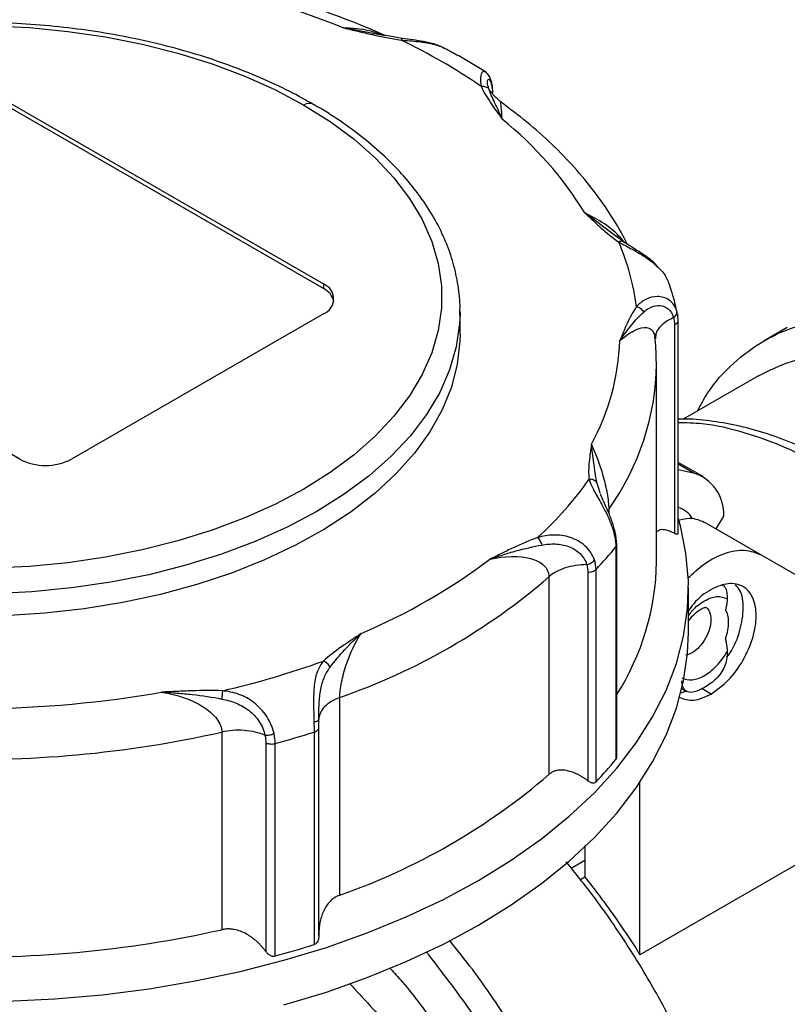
# Model space of a CAD drawing. Header units: inches. Extents: x 0 to 22, y 0 to 17.
# Tile 18 of 20: x 16.2 to 17.9, y 13.8 to 15.9. Entities that reach past the tile are written whole.
import ezdxf

# ---------------------------------------------------------------- set-up
doc = ezdxf.new("R2010")
doc.units = ezdxf.units.IN
doc.header["$LTSCALE"] = 2
doc.header["$MEASUREMENT"] = 0

msp = doc.modelspace()

# ---------------------------------------------------------------- linework, layer by layer
for p, q in [((17.0167, 15.8648), (16.9289, 15.8817)), ((17.0546, 15.859), (17.008, 15.8673)), ((17.2346, 15.7862), (17.2338, 15.7867)), ((17.2486, 15.7568), (17.2485, 15.7586)), ((17.2496, 15.7416), (17.2487, 15.7553)), ((16.1747, 15.7396), (16.8846, 15.3298)), ((16.8846, 15.3201), (16.1747, 15.7299)), ((17.2665, 15.7221), (17.2664, 15.7222)), ((17.5208, 15.4286), (17.448, 15.4831)), ((17.5304, 15.4212), (17.5164, 15.4319)), ((16.2304, 14.9521), (15.5205, 15.3619)), ((16.8846, 15.3298), (16.8846, 15.3201)), ((16.8846, 15.2655), (16.3417, 14.9521)), ((17.1791, 15.2213), (17.1791, 15.2695)), ((17.1791, 15.2695), (17.1791, 15.2631)), ((17.6475, 15.2633), (17.6462, 15.2718)), ((17.6489, 15.249), (17.6481, 15.2645)), ((17.641, 15.242), (17.641, 14.7923)), ((17.6493, 14.7931), (17.6493, 15.2513)), ((17.8842, 15.2361), (17.8341, 15.2071)), ((17.6004, 15.2149), (17.6, 15.2117)), ((17.6024, 14.731), (17.6024, 15.157)), ((17.8218, 15.1319), (17.6601, 15.0385)), ((17.7027, 14.9145), (17.6493, 14.9453)), ((17.6811, 14.9227), (17.6493, 14.9411)), ((17.6493, 14.9296), (17.6811, 14.9227)), ((17.4779, 14.889), (17.4741, 14.9017)), ((17.4809, 14.879), (17.4779, 14.889)), ((17.5001, 14.8343), (17.5001, 14.8452)), ((17.7306, 14.8019), (17.7471, 14.8292)), ((17.7097, 14.814), (17.828, 14.7457)), ((17.5166, 14.7682), (17.5146, 14.7885)), ((17.5147, 14.7628), (17.5147, 14.3047)), ((17.5166, 14.3095), (17.5166, 14.7677)), ((17.828, 14.7457), (18.4437, 14.3901)), ((17.4721, 14.2564), (17.4721, 14.7145)), ((17.3705, 14.6985), (17.3705, 14.2725)), ((17.4546, 14.7086), (17.4546, 14.259)), ((17.6713, 14.5783), (17.6713, 14.6748)), ((17.7545, 14.6582), (17.7545, 14.6517)), ((17.7545, 14.5369), (17.7545, 14.5304)), ((17.657, 14.4576), (17.6673, 14.4516)), ((17.7198, 14.4457), (17.6995, 14.4574)), ((16.9202, 14.0126), (16.9202, 14.4385)), ((16.8748, 13.9242), (16.8748, 14.3739)), ((18.4437, 14.3901), (17.5666, 13.8838)), ((16.666, 14.3637), (16.666, 13.9378)), ((16.8646, 14.3638), (16.8646, 13.9057)), ((16.7607, 14.3403), (16.7607, 13.8907)), ((16.7809, 13.8811), (16.7809, 14.3392)), ((17.5666, 13.8838), (17.5666, 14.2581)), ((17.4483, 14.119), (17.4483, 14.0879)), ((17.4185, 14.0707), (17.4483, 14.0879)), ((17.4483, 14.0879), (17.4483, 14.0508)), ((17.4483, 14.0508), (17.4386, 14.0452))]:
    msp.add_line(p, q)
at = {"flags": 128}
for points in [[(16.1679, 15.8864), (16.2514, 15.8824), (16.334, 15.8744), (16.4152, 15.8625), (16.4945, 15.8468), (16.5712, 15.8274), (16.6449, 15.8044), (16.7151, 15.7779), (16.7812, 15.7482), (16.8428, 15.7155)], [(16.8428, 15.7155), (16.8996, 15.6799), (16.951, 15.6417), (16.9969, 15.6012), (17.0367, 15.5587), (17.0704, 15.5144), (17.0976, 15.4686), (17.1182, 15.4217), (17.132, 15.374), (17.1389, 15.3258), (17.1389, 15.2774), (17.132, 15.2292), (17.1182, 15.1815), (17.0976, 15.1346), (17.0704, 15.0889), (17.0367, 15.0446), (16.9969, 15.0021), (16.951, 14.9616), (16.8996, 14.9234), (16.8428, 14.8878)], [(17.1791, 15.2631), (17.1782, 15.2444), (17.171, 15.1943), (17.1567, 15.1447), (17.1353, 15.096), (17.1071, 15.0485), (17.0721, 15.0025), (17.0307, 14.9583), (16.9831, 14.9162), (16.9296, 14.8766), (16.8707, 14.8396)], [(17.1791, 15.2213), (17.1788, 15.2065), (17.1732, 15.1567), (17.1605, 15.1074), (17.1408, 15.0588), (17.1143, 15.0113), (17.0812, 14.9652), (17.0416, 14.9209), (16.9959, 14.8786), (16.9443, 14.8385), (16.8872, 14.8011), (16.8249, 14.7665), (16.758, 14.7349), (16.6868, 14.7067), (16.6118, 14.6818), (16.5335, 14.6607), (16.4525, 14.6433), (16.3694, 14.6298), (16.2845, 14.6202), (16.1986, 14.6147)], [(17.6024, 15.157), (17.6023, 15.162), (17.6023, 15.1628)], [(16.8428, 14.8878), (16.7812, 14.855), (16.7151, 14.8253), (16.6449, 14.7989), (16.5712, 14.7759), (16.4945, 14.7564), (16.4152, 14.7407), (16.334, 14.7288), (16.2514, 14.7209), (16.1679, 14.7169)], [(16.8707, 14.8396), (16.8066, 14.8056), (16.7379, 14.7747), (16.6651, 14.7472), (16.5885, 14.7233), (16.5088, 14.7031), (16.4265, 14.6868), (16.3421, 14.6745), (16.2562, 14.6662), (16.1695, 14.662)], [(17.2187, 14.044), (17.2892, 14.0875), (17.3545, 14.1337), (17.4144, 14.1823), (17.4685, 14.233), (17.5166, 14.2858), (17.5585, 14.3403), (17.594, 14.3963), (17.623, 14.4535), (17.6452, 14.5117), (17.6607, 14.5706), (17.6693, 14.6301), (17.671, 14.6897), (17.6659, 14.7492), (17.6538, 14.8084), (17.6493, 14.8246)], [(17.2187, 13.9475), (17.2892, 13.9911), (17.3545, 14.0372), (17.4144, 14.0858), (17.4685, 14.1366), (17.5166, 14.1893), (17.5585, 14.2438), (17.594, 14.2998), (17.623, 14.357), (17.6452, 14.4153), (17.6607, 14.4742), (17.6693, 14.5336), (17.6713, 14.5783)], [(16.2034, 13.7838), (16.3063, 13.7888), (16.4084, 13.7977), (16.5093, 13.8106), (16.6084, 13.8273), (16.7054, 13.8478), (16.7998, 13.872), (16.8911, 13.8997), (16.9791, 13.931), (17.0633, 13.9655), (17.1432, 14.0032), (17.2187, 14.044)], [(16.7998, 13.7755), (16.8911, 13.8033), (16.9791, 13.8345), (17.0633, 13.8691), (17.1432, 13.9068), (17.2187, 13.9475)]]:
    msp.add_lwpolyline(points, dxfattribs=at)
for centre, radius, start, end in [((16.2113, 14.0872), 1.9326, 68.2026, 79.0157), ((16.4635, 14.6366), 1.3536, 55.778, 64.2274), ((16.8544, 15.6993), 0.0199, 66.1957, 125.5736), ((16.7806, 15.0735), 0.783, 31.5406, 51.3239), ((17.0471, 15.2153), 0.5163, 7.3021, 23.3822), ((16.8724, 15.2976), 0.0344, 290.7834, 69.2166), ((16.8669, 15.2824), 0.0416, 14.418, 64.8246), ((17.0186, 15.2264), 0.5052, 331.3924, 357.9233), ((17.0545, 15.1641), 0.5479, 324.4108, 359.2546), ((16.286, 15.0595), 0.121, 242.6097, 297.3903), ((17.6543, 14.8338), 0.0929, 357.1997, 73.2041), ((16.802, 15.3753), 0.8043, 312.5876, 324.5479), ((17.6375, 14.8015), 0.0477, 27.7625, 75.6827), ((16.8499, 15.3067), 0.8589, 316.4185, 320.717), ((16.4522, 15.7863), 1.3145, 293.0024, 306.9922), ((17.0611, 14.7372), 0.5413, 327.3014, 359.3462), ((16.4658, 15.7456), 1.3839, 289.1703, 310.8243), ((16.2149, 16.3923), 1.9916, 283.1257, 289.656), ((16.1289, 16.7674), 2.353, 270.4837, 279.9647), ((16.1282, 16.7769), 2.4724, 267.8864, 282.562), ((16.2217, 16.3949), 2.1304, 285.218, 287.5637), ((16.8499, 14.8486), 0.8589, 316.4185, 320.717), ((16.4658, 15.3197), 1.3839, 289.1703, 310.8243), ((16.1282, 16.351), 2.4724, 267.8864, 282.562), ((16.2217, 15.9368), 2.1304, 285.218, 287.5637)]:
    msp.add_arc(centre, radius, start, end)
for points, knots in [([(17.0137, 15.8668), (17.0127, 15.8673), (16.9862, 15.8795), (16.932, 15.9014), (16.8498, 15.9311), (16.7644, 15.9574), (16.6764, 15.9802), (16.5981, 15.9975), (16.5485, 16.0058), (16.5298, 16.0089)], [0, 0, 0, 0, 0.007361, 0.184615, 0.361736, 0.538719, 0.715564, 0.892282, 1, 1, 1, 1]), ([(16.8622, 15.7172), (16.8458, 15.7265), (16.8097, 15.7469), (16.7491, 15.7748), (16.6818, 15.8017), (16.6112, 15.8253), (16.5377, 15.8456), (16.4619, 15.8625), (16.3841, 15.8759), (16.3049, 15.8857), (16.2246, 15.892), (16.1437, 15.8946), (16.0627, 15.8936), (15.9821, 15.8889), (15.9023, 15.8806), (15.8239, 15.8688), (15.7471, 15.8534), (15.6726, 15.8346), (15.6007, 15.8124), (15.5319, 15.787), (15.4665, 15.7585), (15.4049, 15.727), (15.3475, 15.6927), (15.2948, 15.6558), (15.2469, 15.6164), (15.2042, 15.5748), (15.1672, 15.5312), (15.1359, 15.4859), (15.1107, 15.4392), (15.0916, 15.3915), (15.0792, 15.3431), (15.0732, 15.3042), (15.0735, 15.2815), (15.0736, 15.2751)], [0, 0, 0, 0, 0.0278489, 0.0610671, 0.0942699, 0.1274524, 0.1606135, 0.1937546, 0.2268781, 0.2599877, 0.2930873, 0.3261809, 0.359273, 0.3923675, 0.4254677, 0.4585781, 0.4917032, 0.5248471, 0.5580141, 0.5912075, 0.6244298, 0.6576815, 0.6909601, 0.724258, 0.7575558, 0.7908228, 0.8240178, 0.8570888, 0.8899791, 0.9226417, 0.9550572, 0.9872488, 1, 1, 1, 1]), ([(16.9289, 15.8817), (16.939, 15.8793), (16.9492, 15.8769), (16.9694, 15.8721), (16.9998, 15.8648), (17.0308, 15.8586), (17.0521, 15.8556)], [0, 0, 0, 0, 0.25, 0.25, 0.5, 1, 1, 1, 1]), ([(17.0098, 15.867), (17.0008, 15.8702), (16.9752, 15.8794), (16.9471, 15.8808), (16.9289, 15.8817)], [0, 0, 0, 0, 0.348967, 1, 1, 1, 1]), ([(17.0546, 15.8589), (17.0545, 15.8589), (17.0541, 15.8591), (17.0533, 15.8581), (17.0525, 15.8564), (17.0521, 15.8556)], [0, 0, 0, 0, 0.101738, 0.550869, 1, 1, 1, 1]), ([(17.1472, 15.8372), (17.1399, 15.8406), (17.1256, 15.8471), (17.0938, 15.854), (17.07, 15.857), (17.0546, 15.859)], [0, 0, 0, 0, 0.269979, 0.525621, 1, 1, 1, 1]), ([(17.0521, 15.8556), (17.0646, 15.8547), (17.0896, 15.8529), (17.12, 15.8479), (17.1381, 15.8423), (17.144, 15.8386), (17.1452, 15.8379)], [0, 0, 0, 0, 0.374898, 0.748709, 0.947724, 1, 1, 1, 1]), ([(17.2338, 15.7868), (17.215, 15.7985), (17.1866, 15.8163), (17.1556, 15.8323), (17.1451, 15.8377)], [0, 0, 0, 0, 0.661762, 1, 1, 1, 1]), ([(17.2338, 15.7867), (17.2331, 15.7872), (17.2309, 15.7888), (17.2263, 15.7866), (17.2215, 15.7767), (17.2237, 15.7628), (17.2248, 15.7559)], [0, 0, 0, 0, 0.094291, 0.284044, 0.642515, 1, 1, 1, 1]), ([(17.2485, 15.7586), (17.247, 15.7649), (17.244, 15.7777), (17.2376, 15.7837), (17.2344, 15.7868)], [0, 0, 0, 0, 0.489828, 1, 1, 1, 1]), ([(17.2412, 15.7503), (17.2395, 15.7552), (17.2385, 15.7598), (17.238, 15.7671), (17.2386, 15.7698), (17.2408, 15.7717), (17.2425, 15.7708), (17.2457, 15.7644), (17.2472, 15.759), (17.248, 15.7516)], [0, 0, 0, 0, 0.25, 0.25, 0.5, 0.5, 0.75, 0.75, 1, 1, 1, 1]), ([(17.2248, 15.7559), (17.2281, 15.7563), (17.2314, 15.7561), (17.2371, 15.7541), (17.2396, 15.7525), (17.2412, 15.7503)], [0, 0, 0, 0, 0.5, 0.5, 1, 1, 1, 1]), ([(17.2248, 15.7559), (17.23, 15.7436), (17.2408, 15.7257), (17.2533, 15.7082), (17.2617, 15.6965), (17.2659, 15.6906), (17.27, 15.6848)], [0, 0, 0, 0, 0.5, 0.75, 0.75, 1, 1, 1, 1]), ([(17.27, 15.6848), (17.2674, 15.691), (17.2648, 15.697), (17.2595, 15.7087), (17.2515, 15.7255), (17.2446, 15.7407), (17.2412, 15.7503)], [0, 0, 0, 0, 0.25, 0.25, 0.5, 1, 1, 1, 1]), ([(17.248, 15.7516), (17.2484, 15.7529), (17.2491, 15.7553), (17.2486, 15.7576), (17.2483, 15.7586)], [0, 0, 0, 0, 0.578976, 1, 1, 1, 1]), ([(17.2665, 15.7227), (17.2617, 15.7267), (17.2519, 15.735), (17.2454, 15.7457), (17.2445, 15.7458), (17.2442, 15.7459)], [0, 0, 0, 0, 0.349135, 0.710393, 1, 1, 1, 1]), ([(17.1784, 15.2626), (17.1787, 15.2678), (17.1798, 15.2891), (17.1756, 15.3265), (17.1655, 15.3745), (17.1489, 15.4218), (17.1264, 15.4681), (17.0979, 15.5133), (17.0636, 15.5571), (17.0236, 15.5991), (16.9784, 15.6392), (16.9276, 15.6769), (16.8886, 15.7029), (16.8654, 15.7155), (16.8622, 15.7172)], [0, 0, 0, 0, 0.029947, 0.123638, 0.217325, 0.31129, 0.405781, 0.500927, 0.596734, 0.693111, 0.789919, 0.88701, 0.984259, 1, 1, 1, 1]), ([(17.27, 15.6848), (17.2693, 15.6942), (17.268, 15.7111), (17.2668, 15.7222), (17.2665, 15.7221), (17.2665, 15.7221)], [0, 0, 0, 0, 0.5020566, 0.8939811, 1, 1, 1, 1]), ([(17.5398, 15.4145), (17.5388, 15.4165), (17.529, 15.4373), (17.5062, 15.4759), (17.4693, 15.5294), (17.4262, 15.5813), (17.3776, 15.6314), (17.3248, 15.6787), (17.2857, 15.708), (17.2667, 15.7223)], [0, 0, 0, 0, 0.017895, 0.18054, 0.344071, 0.50885, 0.674691, 0.841357, 1, 1, 1, 1]), ([(17.448, 15.4831), (17.4538, 15.4777), (17.4595, 15.4724), (17.471, 15.4616), (17.4882, 15.4454), (17.5069, 15.4298), (17.5211, 15.4202)], [0, 0, 0, 0, 0.25, 0.25, 0.5, 1, 1, 1, 1]), ([(17.5336, 15.4194), (17.5296, 15.4241), (17.5166, 15.4395), (17.4873, 15.4628), (17.4621, 15.4758), (17.448, 15.4831)], [0, 0, 0, 0, 0.160778, 0.528212, 1, 1, 1, 1]), ([(17.534, 15.4187), (17.5326, 15.4204), (17.5307, 15.4215), (17.5262, 15.422), (17.5236, 15.4215), (17.5211, 15.4202)], [0, 0, 0, 0, 0.5, 0.5, 1, 1, 1, 1]), ([(17.5211, 15.4202), (17.5305, 15.4152), (17.5495, 15.4051), (17.577, 15.3894), (17.596, 15.3754), (17.6035, 15.3678), (17.6064, 15.3648)], [0, 0, 0, 0, 0.348668, 0.696334, 0.881421, 1, 1, 1, 1]), ([(17.6061, 15.3653), (17.6046, 15.3673), (17.5965, 15.3778), (17.576, 15.3919), (17.5513, 15.408), (17.5373, 15.4169), (17.5305, 15.4213)], [0, 0, 0, 0, 0.073777, 0.402016, 0.708576, 1, 1, 1, 1]), ([(17.6064, 15.3648), (17.6082, 15.3632), (17.6149, 15.3568), (17.6241, 15.344), (17.6287, 15.3326), (17.6311, 15.3268)], [0, 0, 0, 0, 0.149717, 0.567517, 1, 1, 1, 1]), ([(17.6471, 15.266), (17.6444, 15.2791), (17.6402, 15.2998), (17.6329, 15.3199), (17.6302, 15.3273)], [0, 0, 0, 0, 0.635287, 1, 1, 1, 1]), ([(17.6462, 15.2718), (17.643, 15.2816), (17.637, 15.2896), (17.6221, 15.3002), (17.6132, 15.3027), (17.5956, 15.3028), (17.587, 15.3004), (17.5716, 15.2925), (17.5648, 15.287), (17.5593, 15.2809)], [0, 0, 0, 0, 0.25, 0.25, 0.5, 0.5, 0.75, 0.75, 1, 1, 1, 1]), ([(17.5749, 15.2693), (17.5797, 15.2737), (17.5852, 15.2775), (17.597, 15.2827), (17.6033, 15.284), (17.6161, 15.283), (17.6224, 15.2807), (17.6328, 15.2717), (17.6369, 15.2652), (17.6391, 15.2573)], [0, 0, 0, 0, 0.25, 0.25, 0.5, 0.5, 0.75, 0.75, 1, 1, 1, 1]), ([(17.5593, 15.2809), (17.551, 15.2692), (17.5415, 15.2511), (17.5338, 15.2326), (17.5286, 15.2203), (17.5261, 15.2142), (17.5234, 15.2081)], [0, 0, 0, 0, 0.5, 0.75, 0.75, 1, 1, 1, 1]), ([(17.5234, 15.2081), (17.5277, 15.214), (17.5319, 15.2197), (17.5402, 15.2308), (17.5527, 15.2468), (17.5656, 15.2609), (17.5749, 15.2693)], [0, 0, 0, 0, 0.25, 0.25, 0.5, 1, 1, 1, 1]), ([(17.5593, 15.2809), (17.5624, 15.2802), (17.5656, 15.2787), (17.571, 15.2747), (17.5733, 15.2721), (17.5749, 15.2693)], [0, 0, 0, 0, 0.5, 0.5, 1, 1, 1, 1]), ([(17.6391, 15.2573), (17.6418, 15.2593), (17.6439, 15.2617), (17.6464, 15.2668), (17.6468, 15.2694), (17.6462, 15.2718)], [0, 0, 0, 0, 0.5, 0.5, 1, 1, 1, 1]), ([(17.6391, 15.2573), (17.6329, 15.2542), (17.6205, 15.2481), (17.608, 15.2359), (17.6008, 15.2246), (17.6005, 15.2174), (17.6004, 15.2149)], [0, 0, 0, 0, 0.28349, 0.566979, 0.850469, 1, 1, 1, 1]), ([(17.641, 15.242), (17.6424, 15.2427), (17.6451, 15.244), (17.6477, 15.2465), (17.6485, 15.2482), (17.6488, 15.249)], [0, 0, 0, 0, 0.359368, 0.718735, 1, 1, 1, 1]), ([(17.6488, 15.249), (17.6489, 15.2492), (17.6495, 15.2504), (17.6493, 15.2517), (17.6491, 15.2527)], [0, 0, 0, 0, 0.178533, 1, 1, 1, 1]), ([(17.6908, 15.0563), (17.6977, 15.0692), (17.7189, 15.1089), (17.7666, 15.1604), (17.8324, 15.2099), (17.908, 15.2426), (17.9915, 15.2589), (18.0815, 15.2582), (18.1766, 15.2404), (18.2751, 15.207), (18.342, 15.1714), (18.3754, 15.1535)], [0, 0, 0, 0, 0.0572995, 0.175137, 0.2929746, 0.4108122, 0.5286497, 0.6464873, 0.7643249, 0.8821624, 1, 1, 1, 1]), ([(17.5234, 15.2081), (17.5335, 15.2159), (17.5513, 15.2299), (17.5726, 15.237), (17.5858, 15.2353), (17.5937, 15.2304), (17.5964, 15.224), (17.5977, 15.2211)], [0, 0, 0, 0, 0.3528518, 0.6275225, 0.7710283, 0.8978602, 1, 1, 1, 1]), ([(17.5977, 15.2211), (17.5978, 15.2208), (17.5989, 15.2189), (17.599, 15.2158), (17.599, 15.2132)], [0, 0, 0, 0, 0.157061, 1, 1, 1, 1]), ([(17.6015, 15.1635), (17.6016, 15.1725), (17.6018, 15.1902), (17.6, 15.2077), (17.5991, 15.2162)], [0, 0, 0, 0, 0.516125, 1, 1, 1, 1]), ([(17.8218, 15.1319), (17.845, 15.1433), (17.8913, 15.1662), (17.9708, 15.1806), (18.0558, 15.1803), (18.1457, 15.1633), (18.2388, 15.1318), (18.302, 15.0981), (18.3336, 15.0812)], [0, 0, 0, 0, 0.166581, 0.333264, 0.499948, 0.666632, 0.833316, 1, 1, 1, 1]), ([(18.5243, 13.0993), (18.5343, 13.1052), (18.5586, 13.1196), (18.5935, 13.1487), (18.6291, 13.1852), (18.6609, 13.2267), (18.6887, 13.2728), (18.7124, 13.3234), (18.7319, 13.3782), (18.747, 13.4369), (18.7576, 13.4991), (18.7636, 13.5645), (18.765, 13.6326), (18.7618, 13.703), (18.754, 13.7752), (18.7418, 13.8489), (18.7253, 13.9236), (18.7044, 13.9989), (18.6795, 14.0743), (18.6506, 14.1496), (18.6179, 14.2242), (18.5816, 14.2977), (18.5419, 14.3698), (18.4991, 14.4401), (18.4533, 14.5081), (18.4048, 14.5734), (18.3539, 14.6358), (18.3009, 14.6948), (18.2459, 14.7501), (18.1894, 14.8015), (18.1316, 14.8485), (18.0728, 14.891), (18.0133, 14.9286), (17.9534, 14.961), (17.8935, 14.9882), (17.8338, 15.0098), (17.7747, 15.0257), (17.7168, 15.0352), (17.6749, 15.0393), (17.6529, 15.0383), (17.6493, 15.0381)], [0, 0, 0, 0, 0.01806, 0.043993, 0.069976, 0.096111, 0.122468, 0.149076, 0.175925, 0.202977, 0.230177, 0.257473, 0.284819, 0.312181, 0.339533, 0.366866, 0.394174, 0.421458, 0.448719, 0.47596, 0.503187, 0.530402, 0.557613, 0.584823, 0.612036, 0.639258, 0.666493, 0.693747, 0.721025, 0.74833, 0.775668, 0.80304, 0.830446, 0.857882, 0.885337, 0.912784, 0.940186, 0.967492, 0.994644, 1, 1, 1, 1]), ([(17.6493, 15.0314), (17.6663, 15.031), (17.7116, 15.03), (17.7902, 15.0118), (17.8829, 14.9786), (17.9773, 14.9307), (18.0716, 14.8697), (18.1644, 14.7961), (18.2545, 14.7112), (18.3404, 14.6163), (18.4209, 14.5126), (18.4948, 14.402), (18.5608, 14.2858), (18.6182, 14.166), (18.6659, 14.0443), (18.7033, 13.9225), (18.7298, 13.8025), (18.745, 13.6861), (18.7487, 13.5749), (18.7409, 13.4707), (18.7216, 13.375), (18.6912, 13.2894), (18.6502, 13.2147), (18.5984, 13.1536), (18.5557, 13.1152), (18.5281, 13.1018), (18.5237, 13.0996)], [0, 0, 0, 0, 0.0263086, 0.0701843, 0.11406, 0.1579357, 0.2018114, 0.2456871, 0.2895628, 0.3334385, 0.3773141, 0.4211898, 0.4650655, 0.5089412, 0.5528169, 0.5966926, 0.6405683, 0.684444, 0.7283197, 0.7721954, 0.8160711, 0.8599468, 0.9038224, 0.9476981, 0.9915738, 1, 1, 1, 1]), ([(17.4621, 14.9845), (17.4613, 14.9782), (17.4605, 14.9719), (17.4588, 14.9593), (17.4563, 14.9404), (17.4555, 14.9214), (17.4572, 14.9088)], [0, 0, 0, 0, 0.25, 0.25, 0.5, 1, 1, 1, 1]), ([(17.4741, 14.9017), (17.4709, 14.9157), (17.4678, 14.9373), (17.4654, 14.9581), (17.4638, 14.9716), (17.463, 14.9781), (17.4621, 14.9845)], [0, 0, 0, 0, 0.5, 0.75, 0.75, 1, 1, 1, 1]), ([(17.5001, 14.8452), (17.5001, 14.8544), (17.4989, 14.8658), (17.4946, 14.8903), (17.4914, 14.9033), (17.4806, 14.9412), (17.4713, 14.9652), (17.4621, 14.9845)], [0, 0, 0, 0, 0.25, 0.25, 0.5, 0.5, 1, 1, 1, 1]), ([(17.4741, 14.9017), (17.4723, 14.904), (17.4698, 14.9059), (17.4639, 14.9084), (17.4606, 14.909), (17.4572, 14.9088)], [0, 0, 0, 0, 0.5, 0.5, 1, 1, 1, 1]), ([(17.4572, 14.9088), (17.4592, 14.9021), (17.4624, 14.8948), (17.471, 14.8782), (17.4765, 14.8688), (17.4883, 14.8476), (17.4946, 14.8357), (17.5055, 14.8105), (17.51, 14.7971), (17.5125, 14.7844)], [0, 0, 0, 0, 0.25, 0.25, 0.5, 0.5, 0.75, 0.75, 1, 1, 1, 1]), ([(17.5146, 14.7885), (17.5126, 14.7973), (17.5086, 14.8144), (17.4984, 14.839), (17.4886, 14.8601), (17.4838, 14.8718), (17.4815, 14.8775)], [0, 0, 0, 0, 0.269049, 0.524624, 0.767112, 1, 1, 1, 1]), ([(17.7097, 14.814), (17.6983, 14.8192), (17.6804, 14.8273), (17.6576, 14.822), (17.6493, 14.8201)], [0, 0, 0, 0, 0.635037, 1, 1, 1, 1]), ([(17.641, 14.7923), (17.6352, 14.7948), (17.6239, 14.7995), (17.6101, 14.8012), (17.6049, 14.7971), (17.6024, 14.7951)], [0, 0, 0, 0, 0.351797, 0.674989, 1, 1, 1, 1]), ([(17.641, 14.7923), (17.6417, 14.792), (17.643, 14.7915), (17.6447, 14.791), (17.6461, 14.7907), (17.6471, 14.7908), (17.648, 14.791), (17.6488, 14.7915), (17.6494, 14.7927), (17.6492, 14.794), (17.6491, 14.7946)], [0, 0, 0, 0, 0.140889, 0.271281, 0.3915, 0.501963, 0.541348, 0.703363, 0.854969, 1, 1, 1, 1]), ([(17.3463, 14.7832), (17.3277, 14.7766), (17.3016, 14.7651), (17.2765, 14.7528), (17.2598, 14.7446), (17.2515, 14.7405), (17.2431, 14.7364)], [0, 0, 0, 0, 0.5, 0.75, 0.75, 1, 1, 1, 1]), ([(17.4687, 14.7348), (17.4649, 14.7459), (17.4578, 14.7564), (17.4394, 14.7732), (17.4282, 14.7794), (17.4045, 14.7873), (17.3923, 14.7888), (17.3685, 14.7882), (17.3569, 14.7862), (17.3463, 14.7832)], [0, 0, 0, 0, 0.25, 0.25, 0.5, 0.5, 0.75, 0.75, 1, 1, 1, 1]), ([(17.3463, 14.7832), (17.3481, 14.7815), (17.3498, 14.7791), (17.3529, 14.7735), (17.3543, 14.7702), (17.3552, 14.767)], [0, 0, 0, 0, 0.5, 0.5, 1, 1, 1, 1]), ([(17.5125, 14.7844), (17.5131, 14.7851), (17.5144, 14.7865), (17.515, 14.7879), (17.5146, 14.7885), (17.5146, 14.7885)], [0, 0, 0, 0, 0.496241, 0.992483, 1, 1, 1, 1]), ([(17.2431, 14.7364), (17.2526, 14.7398), (17.262, 14.7429), (17.2808, 14.7489), (17.3089, 14.7573), (17.3368, 14.7637), (17.3552, 14.767)], [0, 0, 0, 0, 0.25, 0.25, 0.5, 1, 1, 1, 1]), ([(17.3552, 14.767), (17.3646, 14.7687), (17.3745, 14.7696), (17.394, 14.7689), (17.4038, 14.7672), (17.4222, 14.7604), (17.4307, 14.7553), (17.4444, 14.7418), (17.4496, 14.7335), (17.4522, 14.7247)], [0, 0, 0, 0, 0.25, 0.25, 0.5, 0.5, 0.75, 0.75, 1, 1, 1, 1]), ([(17.5147, 14.7628), (17.5154, 14.7638), (17.5166, 14.7655), (17.5165, 14.7674), (17.5165, 14.7682)], [0, 0, 0, 0, 0.5543987, 1, 1, 1, 1]), ([(17.6702, 14.6955), (17.6816, 14.7062), (17.7074, 14.7304), (17.75, 14.7512), (17.7934, 14.7594), (17.8165, 14.7503), (17.828, 14.7457)], [0, 0, 0, 0, 0.209153, 0.472768, 0.736384, 1, 1, 1, 1]), ([(17.2431, 14.7364), (17.2755, 14.7434), (17.307, 14.7445), (17.3428, 14.7349), (17.3528, 14.7297), (17.3633, 14.7196), (17.366, 14.7158), (17.3696, 14.7075), (17.3705, 14.703), (17.3705, 14.6985)], [0, 0, 0, 0, 0.5, 0.5, 0.75, 0.75, 0.875, 0.875, 1, 1, 1, 1]), ([(17.4522, 14.7247), (17.4556, 14.7255), (17.459, 14.7269), (17.4647, 14.7305), (17.4671, 14.7326), (17.4687, 14.7348)], [0, 0, 0, 0, 0.5, 0.5, 1, 1, 1, 1]), ([(17.4522, 14.7247), (17.436, 14.7246), (17.4198, 14.7221), (17.3914, 14.713), (17.3792, 14.7064), (17.3705, 14.6985)], [0, 0, 0, 0, 0.5, 0.5, 1, 1, 1, 1]), ([(17.4546, 14.7086), (17.4582, 14.7086), (17.4617, 14.7091), (17.4678, 14.7112), (17.4704, 14.7127), (17.4721, 14.7145)], [0, 0, 0, 0, 0.5, 0.5, 1, 1, 1, 1]), ([(17.7198, 14.4457), (17.7325, 14.4547), (17.758, 14.4728), (17.7904, 14.5176), (17.8121, 14.5673), (17.8197, 14.6159), (17.8121, 14.6557), (17.7905, 14.6806), (17.7579, 14.687), (17.7201, 14.6732), (17.6888, 14.6505), (17.6749, 14.6307), (17.6713, 14.6255)], [0, 0, 0, 0, 0.106898, 0.213797, 0.320695, 0.427594, 0.534492, 0.641391, 0.748289, 0.855187, 0.962086, 1, 1, 1, 1]), ([(17.7441, 14.6802), (17.7451, 14.6798), (17.7491, 14.6782), (17.7533, 14.6707), (17.7541, 14.6624), (17.7545, 14.6582)], [0, 0, 0, 0, 0.156748, 0.578374, 1, 1, 1, 1]), ([(17.7538, 14.525), (17.7562, 14.5281), (17.7694, 14.5452), (17.7839, 14.584), (17.7916, 14.6313), (17.7868, 14.6664), (17.7756, 14.6773), (17.772, 14.6807)], [0, 0, 0, 0, 0.059775, 0.330552, 0.601328, 0.872105, 1, 1, 1, 1]), ([(17.6713, 14.6144), (17.6739, 14.6182), (17.6839, 14.6323), (17.706, 14.6482), (17.7331, 14.6587), (17.7474, 14.6541), (17.7545, 14.6517)], [0, 0, 0, 0, 0.109521, 0.406348, 0.703174, 1, 1, 1, 1]), ([(17.7545, 14.6517), (17.7545, 14.6505), (17.7545, 14.6479), (17.7542, 14.6441), (17.7536, 14.6402), (17.7529, 14.6361), (17.752, 14.6319), (17.7512, 14.6291), (17.7508, 14.6276)], [0, 0, 0, 0, 0.1403982, 0.2907958, 0.4516286, 0.6232532, 0.8059626, 1, 1, 1, 1]), ([(17.7074, 14.6333), (17.7076, 14.6332), (17.7122, 14.6322), (17.7174, 14.6232), (17.7209, 14.6071), (17.7177, 14.5866), (17.7088, 14.5657), (17.6954, 14.5472), (17.68, 14.5338), (17.6701, 14.5308), (17.6655, 14.5294)], [0, 0, 0, 0, 0.00653, 0.150888, 0.295246, 0.439604, 0.583962, 0.72832, 0.872678, 1, 1, 1, 1]), ([(17.6713, 14.6032), (17.674, 14.6068), (17.6804, 14.6155), (17.6917, 14.6251), (17.7023, 14.6314), (17.7088, 14.6328), (17.7088, 14.6328), (17.7088, 14.6328)], [0, 0, 0, 0, 0.166561, 0.399192, 0.623937, 0.8436, 1, 1, 1, 1]), ([(17.7508, 14.5654), (17.7554, 14.5775), (17.7578, 14.5897), (17.7578, 14.6113), (17.7554, 14.6208), (17.7508, 14.6276)], [0, 0, 0, 0, 0.5, 0.5, 1, 1, 1, 1]), ([(16.9658, 14.5763), (16.9588, 14.5715), (16.9517, 14.5667), (16.9375, 14.5571), (16.9162, 14.5426), (16.8963, 14.5275), (16.8848, 14.5168)], [0, 0, 0, 0, 0.25, 0.25, 0.5, 1, 1, 1, 1]), ([(16.8992, 14.5038), (16.9087, 14.5166), (16.9251, 14.5357), (16.9426, 14.5537), (16.9543, 14.5653), (16.9601, 14.5709), (16.9658, 14.5763)], [0, 0, 0, 0, 0.5, 0.75, 0.75, 1, 1, 1, 1]), ([(16.9202, 14.4385), (16.9202, 14.4477), (16.9215, 14.4591), (16.9263, 14.4835), (16.9297, 14.4964), (16.9424, 14.5342), (16.9537, 14.5576), (16.9658, 14.5763)], [0, 0, 0, 0, 0.25, 0.25, 0.5, 0.5, 1, 1, 1, 1]), ([(17.7508, 14.5654), (17.7514, 14.5626), (17.7525, 14.5572), (17.7536, 14.5497), (17.7544, 14.543), (17.7545, 14.5389), (17.7545, 14.5369)], [0, 0, 0, 0, 0.2868081, 0.5483918, 0.7856989, 1, 1, 1, 1]), ([(17.6571, 14.4807), (17.6635, 14.4771), (17.6712, 14.4757), (17.6878, 14.4775), (17.6968, 14.4806), (17.7148, 14.491), (17.7238, 14.4983), (17.7405, 14.5157), (17.7481, 14.526), (17.7545, 14.5369)], [0, 0, 0, 0, 0.25, 0.25, 0.5, 0.5, 0.75, 0.75, 1, 1, 1, 1]), ([(17.7545, 14.5304), (17.7545, 14.5216), (17.7519, 14.5112), (17.7425, 14.4917), (17.7357, 14.4827), (17.7282, 14.4763)], [0, 0, 0, 0, 0.5, 0.5, 1, 1, 1, 1]), ([(16.8848, 14.5168), (16.8796, 14.5107), (16.8753, 14.5035), (16.8686, 14.4865), (16.8664, 14.4766), (16.8638, 14.4536), (16.8634, 14.4407), (16.8635, 14.4134), (16.864, 14.3991), (16.8643, 14.3859)], [0, 0, 0, 0, 0.25, 0.25, 0.5, 0.5, 0.75, 0.75, 1, 1, 1, 1]), ([(16.8748, 14.3913), (16.8748, 14.4017), (16.8749, 14.413), (16.876, 14.4351), (16.8771, 14.4457), (16.8807, 14.4652), (16.8833, 14.4741), (16.8902, 14.49), (16.8944, 14.4972), (16.8992, 14.5038)], [0, 0, 0, 0, 0.25, 0.25, 0.5, 0.5, 0.75, 0.75, 1, 1, 1, 1]), ([(16.8992, 14.5038), (16.8978, 14.5067), (16.8956, 14.5095), (16.8906, 14.514), (16.8877, 14.5158), (16.8848, 14.5168)], [0, 0, 0, 0, 0.5, 0.5, 1, 1, 1, 1]), ([(17.6834, 14.4504), (17.676, 14.4483), (17.6692, 14.4494), (17.6597, 14.458), (17.6571, 14.4653), (17.6571, 14.4742)], [0, 0, 0, 0, 0.5, 0.5, 1, 1, 1, 1]), ([(16.6672, 14.4528), (16.6454, 14.4537), (16.6126, 14.4533), (16.5798, 14.4519), (16.5579, 14.4509), (16.547, 14.4504), (16.5361, 14.4499)], [0, 0, 0, 0, 0.5, 0.75, 0.75, 1, 1, 1, 1]), ([(16.5361, 14.4499), (16.5695, 14.4446), (16.6016, 14.4337), (16.6379, 14.4106), (16.6481, 14.4016), (16.6621, 14.3828), (16.666, 14.3729), (16.666, 14.3637)], [0, 0, 0, 0, 0.5, 0.5, 0.75, 0.75, 1, 1, 1, 1]), ([(16.5361, 14.4499), (16.5471, 14.4494), (16.5582, 14.4488), (16.5802, 14.4471), (16.6133, 14.444), (16.6455, 14.4392), (16.6659, 14.4351)], [0, 0, 0, 0, 0.25, 0.25, 0.5, 1, 1, 1, 1]), ([(16.6672, 14.4528), (16.6669, 14.4508), (16.6667, 14.4481), (16.6662, 14.442), (16.666, 14.4385), (16.6659, 14.4351)], [0, 0, 0, 0, 0.5, 0.5, 1, 1, 1, 1]), ([(16.6659, 14.4351), (16.6764, 14.4331), (16.6869, 14.4302), (16.7067, 14.4221), (16.7162, 14.4168), (16.7332, 14.4033), (16.7407, 14.3952), (16.7524, 14.377), (16.7566, 14.367), (16.7588, 14.3572)], [0, 0, 0, 0, 0.25, 0.25, 0.5, 0.5, 0.75, 0.75, 1, 1, 1, 1]), ([(16.7783, 14.3606), (16.7754, 14.373), (16.7699, 14.3858), (16.7552, 14.4088), (16.7458, 14.4189), (16.7252, 14.4351), (16.7139, 14.441), (16.6908, 14.4493), (16.6789, 14.4516), (16.6672, 14.4528)], [0, 0, 0, 0, 0.25, 0.25, 0.5, 0.5, 0.75, 0.75, 1, 1, 1, 1]), ([(16.9202, 14.4385), (16.9065, 14.4335), (16.8951, 14.4264), (16.8793, 14.4101), (16.875, 14.4007), (16.8748, 14.3913)], [0, 0, 0, 0, 0.5, 0.5, 1, 1, 1, 1]), ([(17.6509, 14.4388), (17.6609, 14.4352), (17.681, 14.4279), (17.7068, 14.4397), (17.7198, 14.4457)], [0, 0, 0, 0, 0.499949, 1, 1, 1, 1]), ([(17.6526, 14.4492), (17.6533, 14.449), (17.657, 14.4481), (17.6617, 14.4505), (17.6656, 14.4526)], [0, 0, 0, 0, 0.175183, 1, 1, 1, 1]), ([(16.8643, 14.3859), (16.8674, 14.3864), (16.87, 14.3872), (16.8737, 14.3891), (16.8747, 14.3902), (16.8748, 14.3913)], [0, 0, 0, 0, 0.5, 0.5, 1, 1, 1, 1]), ([(16.8646, 14.3638), (16.8677, 14.3648), (16.8703, 14.3663), (16.8739, 14.3698), (16.8748, 14.3718), (16.8748, 14.3739)], [0, 0, 0, 0, 0.5, 0.5, 1, 1, 1, 1]), ([(16.7588, 14.3572), (16.7456, 14.3626), (16.7299, 14.3661), (16.6977, 14.3684), (16.6811, 14.3672), (16.666, 14.3637)], [0, 0, 0, 0, 0.5, 0.5, 1, 1, 1, 1]), ([(16.7588, 14.3572), (16.7616, 14.3569), (16.7649, 14.3571), (16.7717, 14.3582), (16.7752, 14.3593), (16.7783, 14.3606)], [0, 0, 0, 0, 0.5, 0.5, 1, 1, 1, 1]), ([(16.7607, 14.3403), (16.7636, 14.3391), (16.767, 14.3384), (16.7741, 14.3379), (16.7777, 14.3383), (16.7809, 14.3392)], [0, 0, 0, 0, 0.5, 0.5, 1, 1, 1, 1]), ([(17.5164, 14.3112), (17.5165, 14.3103), (17.5166, 14.3086), (17.5159, 14.3064), (17.5151, 14.3053), (17.5147, 14.3047)], [0, 0, 0, 0, 0.339138, 0.672966, 1, 1, 1, 1]), ([(17.4546, 14.259), (17.4527, 14.2603), (17.4489, 14.263), (17.4431, 14.2667), (17.4375, 14.2699), (17.4319, 14.2728), (17.4264, 14.2753), (17.421, 14.2774), (17.4157, 14.2792), (17.4082, 14.281), (17.399, 14.2823), (17.3894, 14.2817), (17.3818, 14.2795), (17.3757, 14.2767), (17.3722, 14.2739), (17.3705, 14.2725)], [0, 0, 0, 0, 0.067676, 0.133494, 0.197619, 0.260227, 0.321505, 0.381655, 0.440891, 0.499433, 0.62996, 0.753046, 0.837385, 0.91917, 1, 1, 1, 1]), ([(17.4546, 14.259), (17.4555, 14.2584), (17.4571, 14.2572), (17.4596, 14.2559), (17.4619, 14.255), (17.4636, 14.2545), (17.4655, 14.2542), (17.4677, 14.2542), (17.4702, 14.2548), (17.4715, 14.2559), (17.4721, 14.2564)], [0, 0, 0, 0, 0.140889, 0.271281, 0.3915, 0.501963, 0.541348, 0.703363, 0.854969, 1, 1, 1, 1]), ([(17.7989, 12.7354), (17.8027, 12.7463), (17.8154, 12.7833), (17.8282, 12.8547), (17.8372, 12.9481), (17.8369, 13.0477), (17.8279, 13.1517), (17.8101, 13.2592), (17.7837, 13.369), (17.7491, 13.4799), (17.7065, 13.5908), (17.6564, 13.7005), (17.5995, 13.8079), (17.5361, 13.9116), (17.4723, 14.0044), (17.4277, 14.0595), (17.408, 14.0839)], [0, 0, 0, 0, 0.031337, 0.107064, 0.182792, 0.25852, 0.334247, 0.409975, 0.485702, 0.56143, 0.637158, 0.712885, 0.788613, 0.86434, 0.940068, 1, 1, 1, 1]), ([(17.4483, 14.0508), (17.4525, 14.0455), (17.4609, 14.0349), (17.4733, 14.0188), (17.4856, 14.0025), (17.4976, 13.9861), (17.5095, 13.9694), (17.5213, 13.9526), (17.5329, 13.9357), (17.5443, 13.9185), (17.5556, 13.9013), (17.563, 13.8896), (17.5666, 13.8838)], [0, 0, 0, 0, 0.100217, 0.200289, 0.300253, 0.400145, 0.5, 0.599855, 0.699747, 0.799711, 0.899783, 1, 1, 1, 1]), ([(16.9202, 14.0126), (16.919, 14.0121), (16.9164, 14.0111), (16.9127, 14.0092), (16.9092, 14.007), (16.9057, 14.0046), (16.9024, 14.0019), (16.8973, 13.997), (16.8908, 13.989), (16.8846, 13.9775), (16.88, 13.9652), (16.8769, 13.9524), (16.875, 13.9387), (16.8748, 13.9291), (16.8748, 13.9242)], [0, 0, 0, 0, 0.040416, 0.080868, 0.121562, 0.162702, 0.204485, 0.2471, 0.370161, 0.500726, 0.618442, 0.739823, 0.866523, 1, 1, 1, 1]), ([(16.7607, 13.8907), (16.7592, 13.8927), (16.7561, 13.8967), (16.7512, 13.9023), (16.7462, 13.9076), (16.741, 13.9125), (16.7357, 13.917), (16.7303, 13.9212), (16.7248, 13.9249), (16.7168, 13.9297), (16.7063, 13.9347), (16.6942, 13.9381), (16.6837, 13.9394), (16.6746, 13.9394), (16.6688, 13.9383), (16.666, 13.9378)], [0, 0, 0, 0, 0.067676, 0.133494, 0.197619, 0.260227, 0.321505, 0.381655, 0.440891, 0.499433, 0.62996, 0.753046, 0.837385, 0.91917, 1, 1, 1, 1]), ([(16.8748, 13.9242), (16.8748, 13.9232), (16.8747, 13.9211), (16.8743, 13.9182), (16.8736, 13.9155), (16.8725, 13.9129), (16.8711, 13.9105), (16.8693, 13.9084), (16.8671, 13.9067), (16.8654, 13.906), (16.8646, 13.9057)], [0, 0, 0, 0, 0.1333282, 0.2603307, 0.3825771, 0.5018257, 0.6310858, 0.7543425, 0.8784339, 1, 1, 1, 1]), ([(17.3431, 13.6384), (17.3217, 13.6751), (17.2788, 13.7487), (17.2158, 13.841), (17.1733, 13.8938), (17.1569, 13.9142)], [0, 0, 0, 0, 0.380338, 0.760676, 1, 1, 1, 1]), ([(16.7607, 13.8907), (16.7614, 13.8898), (16.7628, 13.8881), (16.7651, 13.8859), (16.7674, 13.8841), (16.7692, 13.883), (16.7714, 13.8819), (16.774, 13.8809), (16.7776, 13.8805), (16.7798, 13.8809), (16.7809, 13.8811)], [0, 0, 0, 0, 0.140889, 0.271281, 0.3915, 0.501963, 0.541348, 0.703363, 0.854969, 1, 1, 1, 1]), ([(16.8812, 12.3004), (16.9206, 12.2896), (16.9994, 12.268), (17.1099, 12.2657), (17.2116, 12.2856), (17.3017, 12.3294), (17.3783, 12.3954), (17.4396, 12.4824), (17.4842, 12.5883), (17.511, 12.7107), (17.5196, 12.8468), (17.5096, 12.9935), (17.4814, 13.1473), (17.4354, 13.3049), (17.373, 13.4626), (17.2951, 13.6165), (17.2064, 13.7616), (17.1389, 13.8483), (17.1061, 13.8904)], [0, 0, 0, 0, 0.062721, 0.125441, 0.188162, 0.250883, 0.313603, 0.376324, 0.439044, 0.501765, 0.564486, 0.627206, 0.689927, 0.752648, 0.815368, 0.878089, 0.94081, 1, 1, 1, 1]), ([(17.0274, 13.8558), (17.0351, 13.8474), (17.0696, 13.8095), (17.1259, 13.7334), (17.1948, 13.6293), (17.2558, 13.5196), (17.3083, 13.4067), (17.3515, 13.2922), (17.3847, 13.1781), (17.4073, 13.0659), (17.4192, 12.9576), (17.4199, 12.8547), (17.4096, 12.7589), (17.3884, 12.6716), (17.3566, 12.5943), (17.3147, 12.5282), (17.2634, 12.4742), (17.2035, 12.4332), (17.1359, 12.4059), (17.0616, 12.3926), (16.9819, 12.3939), (16.898, 12.4084), (16.8399, 12.4299), (16.8108, 12.4407)], [0, 0, 0, 0, 0.014011, 0.063311, 0.11261, 0.16191, 0.211209, 0.260508, 0.309808, 0.359107, 0.408407, 0.457706, 0.507006, 0.556305, 0.605604, 0.654904, 0.704203, 0.753503, 0.802802, 0.852102, 0.901401, 0.950701, 1, 1, 1, 1]), ([(16.9408, 13.8219), (16.9704, 13.7904), (17.0299, 13.727), (17.1093, 13.6156), (17.1783, 13.496), (17.2339, 13.3711), (17.2745, 13.245), (17.299, 13.1216), (17.3062, 13.005), (17.2973, 12.8975), (17.2772, 12.8378), (17.2672, 12.8079)], [0, 0, 0, 0, 0.110057, 0.2213, 0.332543, 0.443786, 0.555029, 0.666271, 0.777514, 0.888757, 1, 1, 1, 1])]:
    msp.add_open_spline(points, degree=3, knots=knots)
for points in [[(17.6391, 15.2573), (17.6403, 15.2526), (17.641, 15.2474), (17.641, 15.242)], [(17.5125, 14.7844), (17.514, 14.7769), (17.5147, 14.7696), (17.5147, 14.7628)], [(17.4721, 14.7145), (17.4721, 14.7213), (17.4709, 14.7282), (17.4687, 14.7348)], [(17.4522, 14.7247), (17.4538, 14.7195), (17.4546, 14.714), (17.4546, 14.7086)], [(17.7282, 14.4763), (17.7136, 14.4636), (17.6981, 14.4546), (17.6834, 14.4504)], [(16.8748, 14.3739), (16.8748, 14.3793), (16.8748, 14.3852), (16.8748, 14.3913)], [(16.8643, 14.3859), (16.8644, 14.3781), (16.8646, 14.3706), (16.8646, 14.3638)], [(16.7588, 14.3572), (16.7601, 14.3515), (16.7607, 14.3458), (16.7607, 14.3403)], [(16.7809, 14.3392), (16.7809, 14.346), (16.78, 14.3532), (16.7783, 14.3606)]]:
    msp.add_open_spline(points, degree=3)

doc.saveas('drawing.dxf')
